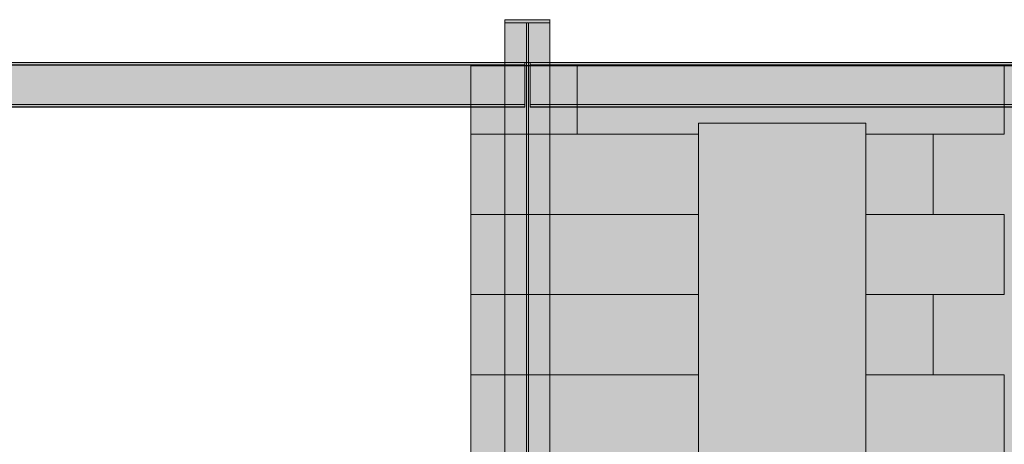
# Model space of a CAD drawing. Header units: millimetres. Extents: x -1685 to 35654, y -5139 to 9805.
# Tile 77 of 94: x 8143 to 13763, y 7068 to 9490. Entities that reach past the tile are written whole.
import ezdxf

# ---------------------------------------------------------------- set-up
doc = ezdxf.new("R2010")
doc.units = ezdxf.units.MM
doc.linetypes.add('DASHED', pattern=[1.524, 1.27, -0.254])
for name, color, linetype in [('FILL-C_95A8CE', 7, 'Continuous'), ('FILL-C_9CB0D8', 7, 'Continuous'), ('FILL-C_9EB2DB', 7, 'Continuous'), ('FILL-EPS', 7, 'Continuous'), ('LINE-C_2E8C94', 7, 'Continuous'), ('LINE-C_337880', 7, 'Continuous'), ('LINE-STEEL', 7, 'Continuous'), ('LINE-STEEL-DASH', 7, 'DASHED')]:
    doc.layers.add(name, color=color, linetype=linetype)

msp = doc.modelspace()

# ---------------------------------------------------------------- hatches: boundary and pattern name
at = {"layer": 'FILL-C_95A8CE', "true_color": 0x95a8ce}
h = msp.add_hatch(color=256, dxfattribs=at)
h.dxf.hatch_style = 1
h.paths.add_polyline_path([(10912.9, 9490), (11169.1, 9490), (11169.1, 6148.8), (11169.1, 6148.8), (10912.9, 6148.8), (10912.9, 9490)])
h = msp.add_hatch(color=256, dxfattribs=at)
h.dxf.hatch_style = 1
h.paths.add_polyline_path([(10912.9, 9490), (11169.1, 9490), (11169.1, 6148.8), (11169.1, 6148.8), (10912.9, 6148.8), (10912.9, 9490)])
h = msp.add_hatch(color=256, dxfattribs=at)
h.dxf.hatch_style = 1
h.paths.add_polyline_path([(10912.9, 9472.7), (11035.9, 9472.7), (11035.9, 6136.5), (11035.9, 6136.5), (10912.9, 6136.5), (10912.9, 9472.7)])
h = msp.add_hatch(color=256, dxfattribs=at)
h.dxf.hatch_style = 1
h.paths.add_polyline_path([(10912.9, 9472.7), (11035.9, 9472.7), (11035.9, 6136.5), (11035.9, 6136.5), (10912.9, 6136.5), (10912.9, 9472.7)])
h = msp.add_hatch(color=256, dxfattribs=at)
h.dxf.hatch_style = 1
h.paths.add_polyline_path([(11046.2, 9472.7), (11169.1, 9472.7), (11169.1, 6136.5), (11169.1, 6136.5), (11046.2, 6136.5), (11046.2, 9472.7)])
h = msp.add_hatch(color=256, dxfattribs=at)
h.dxf.hatch_style = 1
h.paths.add_polyline_path([(11046.2, 9472.7), (11169.1, 9472.7), (11169.1, 6136.5), (11169.1, 6136.5), (11046.2, 6136.5), (11046.2, 9472.7)])
h = msp.add_hatch(color=256, dxfattribs=at)
h.dxf.hatch_style = 1
h.paths.add_polyline_path([(10912.9, 9247), (10912.9, 9247), (10912.9, 9247), (10912.9, 9247), (11035.9, 9247), (11035.9, 5976.9), (11035.9, 5976.9), (11035.9, 5976.9), (11035.9, 5976.9), (10912.9, 5976.9)])
h = msp.add_hatch(color=256, dxfattribs=at)
h.dxf.hatch_style = 1
h.paths.add_polyline_path([(10912.9, 9247), (10912.9, 9247), (10912.9, 9247), (10912.9, 9247), (11035.9, 9247), (11035.9, 5976.9), (11035.9, 5976.9), (11035.9, 5976.9), (11035.9, 5976.9), (10912.9, 5976.9)])
h = msp.add_hatch(color=256, dxfattribs=at)
h.dxf.hatch_style = 1
h.paths.add_polyline_path([(10912.9, 5964.7), (10912.9, 9229.7), (11169.1, 9229.7), (11169.1, 5964.7)])
h = msp.add_hatch(color=256, dxfattribs=at)
h.dxf.hatch_style = 1
h.paths.add_polyline_path([(10912.9, 9229.7), (11169.1, 9229.7), (11169.1, 5964.7), (10912.9, 5964.7)])
h = msp.add_hatch(color=256, dxfattribs=at)
h.dxf.hatch_style = 1
h.paths.add_polyline_path([(11046.2, 9247), (11046.2, 9247), (11046.2, 9247), (11046.2, 9247), (11169.1, 9247), (11169.1, 5976.9), (11169.1, 5976.9), (11169.1, 5976.9), (11169.1, 5976.9), (11046.2, 5976.9)])
h = msp.add_hatch(color=256, dxfattribs=at)
h.dxf.hatch_style = 1
h.paths.add_polyline_path([(11046.2, 9247), (11046.2, 9247), (11046.2, 9247), (11046.2, 9247), (11169.1, 9247), (11169.1, 5976.9), (11169.1, 5976.9), (11169.1, 5976.9), (11169.1, 5976.9), (11046.2, 5976.9)])
at = {"layer": 'FILL-C_9CB0D8', "true_color": 0x9cb0d8}
h = msp.add_hatch(color=256, dxfattribs=at)
h.dxf.hatch_style = 1
h.paths.add_polyline_path([(10912.9, 9490), (11169.1, 9490), (11169.1, 9472.7), (11035.9, 9472.7), (10912.9, 9472.7)])
h = msp.add_hatch(color=256, dxfattribs=at)
h.dxf.hatch_style = 1
h.paths.add_polyline_path([(10912.9, 9490), (11169.1, 9490), (11169.1, 9472.7), (11035.9, 9472.7), (10912.9, 9472.7)])
h = msp.add_hatch(color=256, dxfattribs=at)
h.dxf.hatch_style = 1
h.paths.add_polyline_path([(11035.9, 9247), (11035.9, 9247), (11035.9, 9247), (11035.9, 9472.7), (11035.9, 9472.7), (11035.9, 9472.7), (11035.9, 9472.7), (11046.2, 9472.7), (11046.2, 9472.7), (11046.2, 9472.7), (11046.2, 9472.7), (11046.2, 9247), (11046.2, 9247), (11046.2, 9247), (11046.2, 9247), (11035.9, 9247)])
h = msp.add_hatch(color=256, dxfattribs=at)
h.dxf.hatch_style = 1
h.paths.add_polyline_path([(11035.9, 9247), (11035.9, 9247), (11035.9, 9247), (11035.9, 9472.7), (11035.9, 9472.7), (11035.9, 9472.7), (11035.9, 9472.7), (11046.2, 9472.7), (11046.2, 9472.7), (11046.2, 9472.7), (11046.2, 9472.7), (11046.2, 9247), (11046.2, 9247), (11046.2, 9247), (11046.2, 9247), (11035.9, 9247)])
h = msp.add_hatch(color=256, dxfattribs=at)
h.dxf.hatch_style = 1
h.paths.add_polyline_path([(11169.1, 9490), (11170.7, 9490.2), (11170.7, 9490.2), (11170.7, 9490.2), (11170.7, 9490.1)])
h = msp.add_hatch(color=256, dxfattribs=at)
h.dxf.hatch_style = 1
h.paths.add_polyline_path([(11169.1, 9490), (11170.7, 9490.2), (11170.7, 9490.2), (11170.7, 9490.2), (11170.7, 9490.1)])
h = msp.add_hatch(color=256, dxfattribs=at)
h.dxf.hatch_style = 1
h.paths.add_polyline_path([(10912.9, 9229.7), (10912.9, 9247), (11035.9, 9247), (11169.1, 9247), (11169.1, 9229.7)])
h = msp.add_hatch(color=256, dxfattribs=at)
h.dxf.hatch_style = 1
h.paths.add_polyline_path([(10912.9, 9229.7), (10912.9, 9247), (11035.9, 9247), (11169.1, 9247), (11169.1, 9229.7)])
h = msp.add_hatch(color=256, dxfattribs=at)
h.dxf.hatch_style = 1
h.paths.add_polyline_path([(11169.1, 9229.7), (11170.7, 9229.6), (11170.7, 9229.5), (11170.7, 9229.5), (11170.7, 9229.5)])
h = msp.add_hatch(color=256, dxfattribs=at)
h.dxf.hatch_style = 1
h.paths.add_polyline_path([(11169.1, 9229.7), (11170.7, 9229.6), (11170.7, 9229.5), (11170.7, 9229.5), (11170.7, 9229.5)])
at = {"layer": 'FILL-C_9EB2DB', "true_color": 0x9eb2db}
h = msp.add_hatch(color=256, dxfattribs=at)
h.dxf.hatch_style = 1
h.paths.add_polyline_path([(10912.9, 9229.7), (10912.9, 9247), (11035.9, 9247), (11035.9, 9472.7), (10912.9, 9472.7), (10912.9, 9490), (11169.1, 9490), (11169.1, 9472.7), (11046.2, 9472.7), (11046.2, 9247), (11169.1, 9247), (11169.1, 9229.7)])
h = msp.add_hatch(color=256, dxfattribs=at)
h.dxf.hatch_style = 1
h.paths.add_polyline_path([(10912.9, 9490), (11169.1, 9490), (11169.1, 9472.7), (11046.2, 9472.7), (11046.2, 9247), (11169.1, 9247), (11169.1, 9229.7), (10912.9, 9229.7), (10912.9, 9247), (11035.9, 9247), (11035.9, 9472.7), (10912.9, 9472.7)])
h = msp.add_hatch(color=256, dxfattribs=at)
h.dxf.hatch_style = 1
h.paths.add_polyline_path([(10912.9, 9229.7), (10912.9, 9247), (11035.9, 9247), (11035.9, 9472.7), (10912.9, 9472.7), (10912.9, 9490), (11169.1, 9490), (11169.1, 9472.7), (11046.2, 9472.7), (11046.2, 9247), (11169.1, 9247), (11169.1, 9229.7)])
h = msp.add_hatch(color=256, dxfattribs=at)
h.dxf.hatch_style = 1
h.paths.add_polyline_path([(10912.9, 9490), (11169.1, 9490), (11169.1, 9472.7), (11046.2, 9472.7), (11046.2, 9247), (11169.1, 9247), (11169.1, 9229.7), (10912.9, 9229.7), (10912.9, 9247), (11035.9, 9247), (11035.9, 9472.7), (10912.9, 9472.7)])
h = msp.add_hatch(color=256, dxfattribs=at)
h.dxf.hatch_style = 1
h.paths.add_polyline_path([(11169.1, 9490), (11170.7, 9490.2), (11170.7, 9490.2), (11170.7, 9490.2), (11170.7, 9490.1)])
h = msp.add_hatch(color=256, dxfattribs=at)
h.dxf.hatch_style = 1
h.paths.add_polyline_path([(11169.1, 9490), (11170.7, 9490.2), (11170.7, 9490.2)])
h = msp.add_hatch(color=256, dxfattribs=at)
h.dxf.hatch_style = 1
h.paths.add_polyline_path([(11169.1, 9490), (11170.7, 9490.2), (11170.7, 9490.2), (11170.7, 9490.2), (11170.7, 9490.1)])
h = msp.add_hatch(color=256, dxfattribs=at)
h.dxf.hatch_style = 1
h.paths.add_polyline_path([(11169.1, 9490), (11170.7, 9490.2), (11170.7, 9490.2)])
h = msp.add_hatch(color=256, dxfattribs=at)
h.dxf.hatch_style = 1
h.paths.add_polyline_path([(7030.1, 9247), (7030.1, 9247), (11025.9, 9247), (11025.9, 9232.8), (7030.1, 9232.8)])
h = msp.add_hatch(color=256, dxfattribs=at)
h.dxf.hatch_style = 1
h.paths.add_polyline_path([(7030.1, 9232.8), (7030.1, 9247), (11025.9, 9247), (11025.9, 9247), (11025.9, 9232.8), (7030.1, 9232.8)])
h = msp.add_hatch(color=256, dxfattribs=at)
h.dxf.hatch_style = 1
h.paths.add_polyline_path([(7030.1, 9245.5), (7030.1, 9245.5), (11025.9, 9245.5), (11025.9, 9231.3), (7030.1, 9231.3)])
h = msp.add_hatch(color=256, dxfattribs=at)
h.dxf.hatch_style = 1
h.paths.add_polyline_path([(7030.1, 9231.3), (7030.1, 9245.5), (11025.9, 9245.5), (11025.9, 9245.5), (11025.9, 9231.3), (7030.1, 9231.3)])
h = msp.add_hatch(color=256, dxfattribs=at)
h.dxf.hatch_style = 1
h.paths.add_polyline_path([(7030.1, 9232.8), (11025.9, 9232.8), (11025.9, 9007.1), (7030.1, 9007.1)])
h = msp.add_hatch(color=256, dxfattribs=at)
h.dxf.hatch_style = 1
h.paths.add_polyline_path([(7030.1, 9007.1), (7030.1, 9232.8), (11025.9, 9232.8), (11025.9, 9007.1)])
h = msp.add_hatch(color=256, dxfattribs=at)
h.dxf.hatch_style = 1
h.paths.add_polyline_path([(7030.1, 9231.3), (11025.9, 9231.3), (11025.9, 9005.6), (7030.1, 9005.6)])
h = msp.add_hatch(color=256, dxfattribs=at)
h.dxf.hatch_style = 1
h.paths.add_polyline_path([(7030.1, 9005.6), (7030.1, 9231.3), (11025.9, 9231.3), (11025.9, 9005.6)])
h = msp.add_hatch(color=256, dxfattribs=at)
h.dxf.hatch_style = 1
h.paths.add_polyline_path([(11056.1, 9247), (15650.9, 9247), (15650.9, 9232.8), (11056.1, 9232.8)])
h = msp.add_hatch(color=256, dxfattribs=at)
h.dxf.hatch_style = 1
h.paths.add_polyline_path([(11056.1, 9232.8), (11056.1, 9247), (15650.9, 9247), (15650.9, 9232.8)])
h = msp.add_hatch(color=256, dxfattribs=at)
h.dxf.hatch_style = 1
h.paths.add_polyline_path([(11056.1, 9245.5), (15650.9, 9245.5), (15650.9, 9231.3), (11056.1, 9231.3)])
h = msp.add_hatch(color=256, dxfattribs=at)
h.dxf.hatch_style = 1
h.paths.add_polyline_path([(11056.1, 9231.3), (11056.1, 9245.5), (15650.9, 9245.5), (15650.9, 9231.3)])
h = msp.add_hatch(color=256, dxfattribs=at)
h.dxf.hatch_style = 1
h.paths.add_polyline_path([(11056.1, 9232.8), (15650.9, 9232.8), (15650.9, 9007.1), (11056.1, 9007.1)])
h = msp.add_hatch(color=256, dxfattribs=at)
h.dxf.hatch_style = 1
h.paths.add_polyline_path([(11056.1, 9007.1), (11056.1, 9232.8), (15650.9, 9232.8), (15650.9, 9007.1)])
h = msp.add_hatch(color=256, dxfattribs=at)
h.dxf.hatch_style = 1
h.paths.add_polyline_path([(11056.1, 9231.3), (15650.9, 9231.3), (15650.9, 9005.6), (11056.1, 9005.6)])
h = msp.add_hatch(color=256, dxfattribs=at)
h.dxf.hatch_style = 1
h.paths.add_polyline_path([(11056.1, 9005.6), (11056.1, 9231.3), (15650.9, 9231.3), (15650.9, 9005.6)])
h = msp.add_hatch(color=256, dxfattribs=at)
h.dxf.hatch_style = 1
h.paths.add_polyline_path([(11169.1, 9229.7), (11170.7, 9229.5), (11170.7, 9229.5)])
h = msp.add_hatch(color=256, dxfattribs=at)
h.dxf.hatch_style = 1
h.paths.add_polyline_path([(11169.1, 9229.7), (11170.7, 9229.6), (11170.7, 9229.5), (11170.7, 9229.5), (11170.7, 9229.5)])
h = msp.add_hatch(color=256, dxfattribs=at)
h.dxf.hatch_style = 1
h.paths.add_polyline_path([(11169.1, 9229.7), (11170.7, 9229.5), (11170.7, 9229.5)])
h = msp.add_hatch(color=256, dxfattribs=at)
h.dxf.hatch_style = 1
h.paths.add_polyline_path([(11169.1, 9229.7), (11170.7, 9229.6), (11170.7, 9229.5), (11170.7, 9229.5), (11170.7, 9229.5)])
h = msp.add_hatch(color=256, dxfattribs=at)
h.dxf.hatch_style = 1
h.paths.add_polyline_path([(7030.1, 9007.1), (7030.1, 9007.1), (11025.9, 9007.1), (11025.9, 8992.9), (7030.1, 8992.9)])
h = msp.add_hatch(color=256, dxfattribs=at)
h.dxf.hatch_style = 1
h.paths.add_polyline_path([(7030.1, 8992.9), (7030.1, 9007.1), (11025.9, 9007.1), (11025.9, 9007.1), (11025.9, 8992.9), (7030.1, 8992.9)])
h = msp.add_hatch(color=256, dxfattribs=at)
h.dxf.hatch_style = 1
h.paths.add_polyline_path([(7030.1, 9005.6), (7030.1, 9005.6), (11025.9, 9005.6), (11025.9, 8991.4), (7030.1, 8991.4)])
h = msp.add_hatch(color=256, dxfattribs=at)
h.dxf.hatch_style = 1
h.paths.add_polyline_path([(7030.1, 8991.4), (7030.1, 9005.6), (11025.9, 9005.6), (11025.9, 9005.6), (11025.9, 8991.4), (7030.1, 8991.4)])
h = msp.add_hatch(color=256, dxfattribs=at)
h.dxf.hatch_style = 1
h.paths.add_polyline_path([(11056.1, 9007.1), (15650.9, 9007.1), (15650.9, 8992.9), (11056.1, 8992.9)])
h = msp.add_hatch(color=256, dxfattribs=at)
h.dxf.hatch_style = 1
h.paths.add_polyline_path([(11056.1, 8992.9), (11056.1, 9007.1), (15650.9, 9007.1), (15650.9, 8992.9)])
h = msp.add_hatch(color=256, dxfattribs=at)
h.dxf.hatch_style = 1
h.paths.add_polyline_path([(11056.1, 9005.6), (15650.9, 9005.6), (15650.9, 8991.4), (11056.1, 8991.4)])
h = msp.add_hatch(color=256, dxfattribs=at)
h.dxf.hatch_style = 1
h.paths.add_polyline_path([(11056.1, 8991.4), (11056.1, 9005.6), (15650.9, 9005.6), (15650.9, 8991.4)])
at = {"layer": 'FILL-EPS', "true_color": 0xccffff}
h = msp.add_hatch(color=256, dxfattribs=at)
h.dxf.hatch_style = 1
h.paths.add_polyline_path([(10718, 9227), (16087, 9227), (18639.9, 6674.1), (18639.9, 3350), (13552, 3350), (13552, 5825.5), (12596.5, 5825.5), (12596.5, 3350), (10718, 3350)])
h.paths.add_polyline_path([(12017.5, 6500), (12973, 6500), (12973, 8900.5), (12017.5, 8900.5)], flags=0)
h = msp.add_hatch(color=256, dxfattribs=at)
h.dxf.hatch_style = 1
h.paths.add_polyline_path([(10718, 9227), (16087, 9227), (18639.9, 6674.1), (18639.9, 3350), (13552, 3350), (13552, 5825.5), (12596.5, 5825.5), (12596.5, 3350), (10718, 3350)])
h.paths.add_polyline_path([(12973, 8900.5), (12017.5, 8900.5), (12017.5, 6500), (12973, 6500)], flags=0)
h = msp.add_hatch(color=256, dxfattribs=at)
h.dxf.hatch_style = 1
h.paths.add_polyline_path([(10718, 9227), (16087, 9227), (18639.9, 6674.1), (18639.9, 3350), (13552.5, 3350), (13552.5, 5825.5), (12597, 5825.5), (12597, 3350), (10718, 3350)])
h.paths.add_polyline_path([(12018, 6500), (12973.5, 6500), (12973.5, 8900.5), (12018, 8900.5)], flags=0)
h = msp.add_hatch(color=256, dxfattribs=at)
h.dxf.hatch_style = 1
h.paths.add_polyline_path([(10718, 9227), (16087, 9227), (18639.9, 6674.1), (18639.9, 3350), (13552.5, 3350), (13552.5, 5825.5), (12597, 5825.5), (12597, 3350), (10718, 3350)])
h.paths.add_polyline_path([(12973.5, 8900.5), (12018, 8900.5), (12018, 6500), (12973.5, 6500)], flags=0)

# ---------------------------------------------------------------- linework, layer by layer
at = {"layer": 'LINE-C_2E8C94', "lineweight": 5}
for points in [[(10718, 9227), (16087, 9227), (18639.9, 6674.1), (18639.9, 3350), (13552, 3350), (13552, 5825.5), (12596.5, 5825.5), (12596.5, 3350), (10718, 3350)], [(10718, 9227), (16087, 9227), (18639.9, 6674.1), (18639.9, 3350), (13552, 3350), (13552, 5825.5), (12596.5, 5825.5), (12596.5, 3350), (10718, 3350)], [(10718, 9227), (16087, 9227), (18639.9, 6674.1), (18639.9, 3350), (13552.5, 3350), (13552.5, 5825.5), (12597, 5825.5), (12597, 3350), (10718, 3350)], [(10718, 9227), (16087, 9227), (18639.9, 6674.1), (18639.9, 3350), (13552.5, 3350), (13552.5, 5825.5), (12597, 5825.5), (12597, 3350), (10718, 3350)], [(12017.5, 6500), (12973, 6500), (12973, 8900.5), (12017.5, 8900.5)], [(12973, 8900.5), (12017.5, 8900.5), (12017.5, 6500), (12973, 6500)], [(12018, 6500), (12973.5, 6500), (12973.5, 8900.5), (12018, 8900.5)], [(12973.5, 8900.5), (12018, 8900.5), (12018, 6500), (12973.5, 6500)]]:
    msp.add_lwpolyline(points, close=True, dxfattribs=at)
at = {"layer": 'LINE-C_337880', "lineweight": 5}
for p, q in [((11324.7, 8836.4), (11324.7, 9226)), ((11324.7, 8836.4), (11324.7, 9226)), ((11324.7, 8836.4), (11324.7, 9226)), ((11324.7, 8836.4), (11324.7, 9226)), ((11324.7, 8836.4), (11324.7, 9226)), ((11324.7, 8836.4), (11324.7, 9226)), ((13763.1, 8836.4), (13763.1, 9226)), ((13763.1, 8836.4), (13763.1, 9226)), ((10719, 8836.4), (11324.7, 8836.4)), ((10719, 8836.4), (11324.7, 8836.4)), ((10719, 8836.4), (11324.7, 8836.4)), ((10719, 8836.4), (11324.7, 8836.4)), ((11324.7, 8836.4), (12016.5, 8836.4)), ((11324.7, 8836.4), (12016.5, 8836.4)), ((11324.7, 8836.4), (12017, 8836.4)), ((11324.7, 8836.4), (12017, 8836.4)), ((12974, 8836.4), (13356.7, 8836.4)), ((12974, 8836.4), (13356.7, 8836.4)), ((12974.5, 8836.4), (13356.7, 8836.4)), ((12974.5, 8836.4), (13356.7, 8836.4)), ((13356.7, 8379.2), (13356.7, 8836.4)), ((13356.7, 8379.2), (13356.7, 8836.4)), ((13356.7, 8836.4), (13763.1, 8836.4)), ((13356.7, 8379.2), (13356.7, 8836.4)), ((13356.7, 8379.2), (13356.7, 8836.4)), ((13356.7, 8836.4), (13763.1, 8836.4)), ((13356.7, 8379.2), (13356.7, 8836.4)), ((13356.7, 8836.4), (13763.1, 8836.4)), ((13356.7, 8379.2), (13356.7, 8836.4)), ((13356.7, 8836.4), (13763.1, 8836.4)), ((10719, 8379.2), (12016.5, 8379.2)), ((10719, 8379.2), (12016.5, 8379.2)), ((10719, 8379.2), (12017, 8379.2)), ((10719, 8379.2), (12017, 8379.2)), ((12974, 8379.2), (13356.7, 8379.2)), ((12974, 8379.2), (13356.7, 8379.2)), ((12974.5, 8379.2), (13356.7, 8379.2)), ((12974.5, 8379.2), (13356.7, 8379.2)), ((13356.7, 8379.2), (13763.1, 8379.2)), ((13356.7, 8379.2), (13763.1, 8379.2)), ((13356.7, 8379.2), (13763.1, 8379.2)), ((13356.7, 8379.2), (13763.1, 8379.2)), ((13763.1, 7922), (13763.1, 8379.2)), ((13763.1, 7922), (13763.1, 8379.2)), ((10719, 7922), (12016.5, 7922)), ((10719, 7922), (12016.5, 7922)), ((10719, 7922), (12017, 7922)), ((10719, 7922), (12017, 7922)), ((12974, 7922), (13356.7, 7922)), ((12974, 7922), (13356.7, 7922)), ((12974.5, 7922), (13356.7, 7922)), ((12974.5, 7922), (13356.7, 7922)), ((13356.7, 7464.8), (13356.7, 7922)), ((13356.7, 7464.8), (13356.7, 7922)), ((13356.7, 7922), (13763.1, 7922)), ((13356.7, 7464.8), (13356.7, 7922)), ((13356.7, 7464.8), (13356.7, 7922)), ((13356.7, 7922), (13763.1, 7922)), ((13356.7, 7464.8), (13356.7, 7922)), ((13356.7, 7922), (13763.1, 7922)), ((13356.7, 7464.8), (13356.7, 7922)), ((13356.7, 7922), (13763.1, 7922)), ((10719, 7464.8), (12016.5, 7464.8)), ((10719, 7464.8), (12016.5, 7464.8)), ((10719, 7464.8), (12017, 7464.8)), ((10719, 7464.8), (12017, 7464.8)), ((12974, 7464.8), (13356.7, 7464.8)), ((12974, 7464.8), (13356.7, 7464.8)), ((12974.5, 7464.8), (13356.7, 7464.8)), ((12974.5, 7464.8), (13356.7, 7464.8)), ((13356.7, 7464.8), (13763.1, 7464.8)), ((13356.7, 7464.8), (13763.1, 7464.8)), ((13356.7, 7464.8), (13763.1, 7464.8)), ((13356.7, 7464.8), (13763.1, 7464.8)), ((13763.1, 7007.6), (13763.1, 7464.8)), ((13763.1, 7007.6), (13763.1, 7464.8))]:
    msp.add_line(p, q, dxfattribs=at)
at = {"layer": 'LINE-STEEL', "lineweight": 5}
for points in [[(10912.9, 9490), (11169.1, 9490), (11169.1, 6148.8), (11169.1, 6148.8), (10912.9, 6148.8), (10912.9, 9490)], [(10912.9, 9490), (11169.1, 9490), (11169.1, 9472.7), (11035.9, 9472.7), (10912.9, 9472.7)], [(10912.9, 9229.7), (10912.9, 9247), (11035.9, 9247), (11035.9, 9472.7), (10912.9, 9472.7), (10912.9, 9490), (11169.1, 9490), (11169.1, 9472.7), (11046.2, 9472.7), (11046.2, 9247), (11169.1, 9247), (11169.1, 9229.7)], [(10912.9, 9490), (11169.1, 9490), (11169.1, 9472.7), (11046.2, 9472.7), (11046.2, 9247), (11169.1, 9247), (11169.1, 9229.7), (10912.9, 9229.7), (10912.9, 9247), (11035.9, 9247), (11035.9, 9472.7), (10912.9, 9472.7)], [(10912.9, 9229.7), (10912.9, 9247), (11035.9, 9247), (11035.9, 9472.7), (10912.9, 9472.7), (10912.9, 9490), (11169.1, 9490), (11169.1, 9472.7), (11046.2, 9472.7), (11046.2, 9247), (11169.1, 9247), (11169.1, 9229.7)], [(10912.9, 9490), (11169.1, 9490), (11169.1, 9472.7), (11046.2, 9472.7), (11046.2, 9247), (11169.1, 9247), (11169.1, 9229.7), (10912.9, 9229.7), (10912.9, 9247), (11035.9, 9247), (11035.9, 9472.7), (10912.9, 9472.7)], [(10912.9, 9490), (11169.1, 9490), (11169.1, 9472.7), (11035.9, 9472.7), (10912.9, 9472.7)], [(10912.9, 9490), (11169.1, 9490), (11169.1, 6148.8), (11169.1, 6148.8), (10912.9, 6148.8), (10912.9, 9490)], [(10912.9, 9472.7), (11035.9, 9472.7), (11035.9, 6136.5), (11035.9, 6136.5), (10912.9, 6136.5), (10912.9, 9472.7)], [(10912.9, 9472.7), (11035.9, 9472.7), (11035.9, 6136.5), (11035.9, 6136.5), (10912.9, 6136.5), (10912.9, 9472.7)], [(11035.9, 9247), (11035.9, 9247), (11035.9, 9247), (11035.9, 9472.7), (11035.9, 9472.7), (11035.9, 9472.7), (11035.9, 9472.7), (11046.2, 9472.7), (11046.2, 9472.7), (11046.2, 9472.7), (11046.2, 9472.7), (11046.2, 9247), (11046.2, 9247), (11046.2, 9247), (11046.2, 9247), (11035.9, 9247)], [(11035.9, 9247), (11035.9, 9247), (11035.9, 9247), (11035.9, 9472.7), (11035.9, 9472.7), (11035.9, 9472.7), (11035.9, 9472.7), (11046.2, 9472.7), (11046.2, 9472.7), (11046.2, 9472.7), (11046.2, 9472.7), (11046.2, 9247), (11046.2, 9247), (11046.2, 9247), (11046.2, 9247), (11035.9, 9247)], [(11046.2, 9472.7), (11169.1, 9472.7), (11169.1, 6136.5), (11169.1, 6136.5), (11046.2, 6136.5), (11046.2, 9472.7)], [(11046.2, 9472.7), (11169.1, 9472.7), (11169.1, 6136.5), (11169.1, 6136.5), (11046.2, 6136.5), (11046.2, 9472.7)], [(11169.1, 9490), (11170.7, 9490.2), (11170.7, 9490.2), (11170.7, 9490.2), (11170.7, 9490.1)], [(11169.1, 9490), (11170.7, 9490.2), (11170.7, 9490.2), (11170.7, 9490.2), (11170.7, 9490.1)], [(11169.1, 9490), (11170.7, 9490.2), (11170.7, 9490.2)], [(11169.1, 9490), (11170.7, 9490.2), (11170.7, 9490.2), (11170.7, 9490.2), (11170.7, 9490.1)], [(11169.1, 9490), (11170.7, 9490.2), (11170.7, 9490.2)], [(11169.1, 9490), (11170.7, 9490.2), (11170.7, 9490.2), (11170.7, 9490.2), (11170.7, 9490.1)], [(7030.1, 9247), (7030.1, 9247), (11025.9, 9247), (11025.9, 9232.8), (7030.1, 9232.8)], [(7030.1, 9232.8), (7030.1, 9247), (11025.9, 9247), (11025.9, 9247), (11025.9, 9232.8), (7030.1, 9232.8)], [(7030.1, 9245.5), (7030.1, 9245.5), (11025.9, 9245.5), (11025.9, 9231.3), (7030.1, 9231.3)], [(7030.1, 9231.3), (7030.1, 9245.5), (11025.9, 9245.5), (11025.9, 9245.5), (11025.9, 9231.3), (7030.1, 9231.3)], [(7030.1, 9232.8), (11025.9, 9232.8), (11025.9, 9007.1), (7030.1, 9007.1)], [(7030.1, 9007.1), (7030.1, 9232.8), (11025.9, 9232.8), (11025.9, 9007.1)], [(7030.1, 9231.3), (11025.9, 9231.3), (11025.9, 9005.6), (7030.1, 9005.6)], [(7030.1, 9005.6), (7030.1, 9231.3), (11025.9, 9231.3), (11025.9, 9005.6)], [(10912.9, 9247), (10912.9, 9247), (10912.9, 9247), (10912.9, 9247), (11035.9, 9247), (11035.9, 5976.9), (11035.9, 5976.9), (11035.9, 5976.9), (11035.9, 5976.9), (10912.9, 5976.9)], [(10912.9, 9229.7), (10912.9, 9247), (11035.9, 9247), (11169.1, 9247), (11169.1, 9229.7)], [(10912.9, 9229.7), (10912.9, 9247), (11035.9, 9247), (11169.1, 9247), (11169.1, 9229.7)], [(10912.9, 9247), (10912.9, 9247), (10912.9, 9247), (10912.9, 9247), (11035.9, 9247), (11035.9, 5976.9), (11035.9, 5976.9), (11035.9, 5976.9), (11035.9, 5976.9), (10912.9, 5976.9)], [(10912.9, 5964.7), (10912.9, 9229.7), (11169.1, 9229.7), (11169.1, 5964.7)], [(10912.9, 9229.7), (11169.1, 9229.7), (11169.1, 5964.7), (10912.9, 5964.7)], [(11046.2, 9247), (11046.2, 9247), (11046.2, 9247), (11046.2, 9247), (11169.1, 9247), (11169.1, 5976.9), (11169.1, 5976.9), (11169.1, 5976.9), (11169.1, 5976.9), (11046.2, 5976.9)], [(11046.2, 9247), (11046.2, 9247), (11046.2, 9247), (11046.2, 9247), (11169.1, 9247), (11169.1, 5976.9), (11169.1, 5976.9), (11169.1, 5976.9), (11169.1, 5976.9), (11046.2, 5976.9)], [(11056.1, 9247), (15650.9, 9247), (15650.9, 9232.8), (11056.1, 9232.8)], [(11056.1, 9232.8), (11056.1, 9247), (15650.9, 9247), (15650.9, 9232.8)], [(11056.1, 9245.5), (15650.9, 9245.5), (15650.9, 9231.3), (11056.1, 9231.3)], [(11056.1, 9231.3), (11056.1, 9245.5), (15650.9, 9245.5), (15650.9, 9231.3)], [(11056.1, 9232.8), (15650.9, 9232.8), (15650.9, 9007.1), (11056.1, 9007.1)], [(11056.1, 9007.1), (11056.1, 9232.8), (15650.9, 9232.8), (15650.9, 9007.1)], [(11056.1, 9231.3), (15650.9, 9231.3), (15650.9, 9005.6), (11056.1, 9005.6)], [(11056.1, 9005.6), (11056.1, 9231.3), (15650.9, 9231.3), (15650.9, 9005.6)], [(11169.1, 9229.7), (11170.7, 9229.6), (11170.7, 9229.5), (11170.7, 9229.5), (11170.7, 9229.5)], [(11169.1, 9229.7), (11170.7, 9229.5), (11170.7, 9229.5)], [(11169.1, 9229.7), (11170.7, 9229.6), (11170.7, 9229.5), (11170.7, 9229.5), (11170.7, 9229.5)], [(11169.1, 9229.7), (11170.7, 9229.5), (11170.7, 9229.5)], [(11169.1, 9229.7), (11170.7, 9229.6), (11170.7, 9229.5), (11170.7, 9229.5), (11170.7, 9229.5)], [(11169.1, 9229.7), (11170.7, 9229.6), (11170.7, 9229.5), (11170.7, 9229.5), (11170.7, 9229.5)], [(7030.1, 9007.1), (7030.1, 9007.1), (11025.9, 9007.1), (11025.9, 8992.9), (7030.1, 8992.9)], [(7030.1, 8992.9), (7030.1, 9007.1), (11025.9, 9007.1), (11025.9, 9007.1), (11025.9, 8992.9), (7030.1, 8992.9)], [(7030.1, 9005.6), (7030.1, 9005.6), (11025.9, 9005.6), (11025.9, 8991.4), (7030.1, 8991.4)], [(7030.1, 8991.4), (7030.1, 9005.6), (11025.9, 9005.6), (11025.9, 9005.6), (11025.9, 8991.4), (7030.1, 8991.4)], [(11056.1, 9007.1), (15650.9, 9007.1), (15650.9, 8992.9), (11056.1, 8992.9)], [(11056.1, 8992.9), (11056.1, 9007.1), (15650.9, 9007.1), (15650.9, 8992.9)], [(11056.1, 9005.6), (15650.9, 9005.6), (15650.9, 8991.4), (11056.1, 8991.4)], [(11056.1, 8991.4), (11056.1, 9005.6), (15650.9, 9005.6), (15650.9, 8991.4)]]:
    msp.add_lwpolyline(points, close=True, dxfattribs=at)
at = {"layer": 'LINE-STEEL-DASH', "lineweight": 5}
for points in [[(7143.1, 9247), (10912.9, 9247), (10912.9, 9247), (10912.9, 9247), (10912.9, 9472.7), (10912.9, 9472.7), (10912.9, 9490), (10912.9, 9490), (11169.1, 9490), (11169.1, 9472.7), (11169.1, 9247), (15537.8, 9247)], [(15537.8, 8991.4), (11169.1, 8991.4), (11169.1, 6479)]]:
    msp.add_lwpolyline(points, dxfattribs=at)
for points in [[(11170.7, 9490.2), (11170.7, 9490.2), (11170.7, 9490.2), (11170.7, 9490.1), (11169.1, 9490), (11170.7, 9490.2), (11170.7, 9490.2), (11170.7, 9490.2), (11170.7, 9490.2)], [(7168, 6479), (7270, 6479), (7270, 6479), (7280, 6479), (8939, 6479), (8963.6, 6479), (9222.4, 6479), (9373, 6479), (9373, 6479), (10709.4, 6479), (10842.6, 6479), (10912.9, 6479), (10912.9, 8991.4), (7143.1, 8991.4), (7143.1, 6479)]]:
    msp.add_lwpolyline(points, close=True, dxfattribs=at)

doc.saveas('drawing.dxf')
